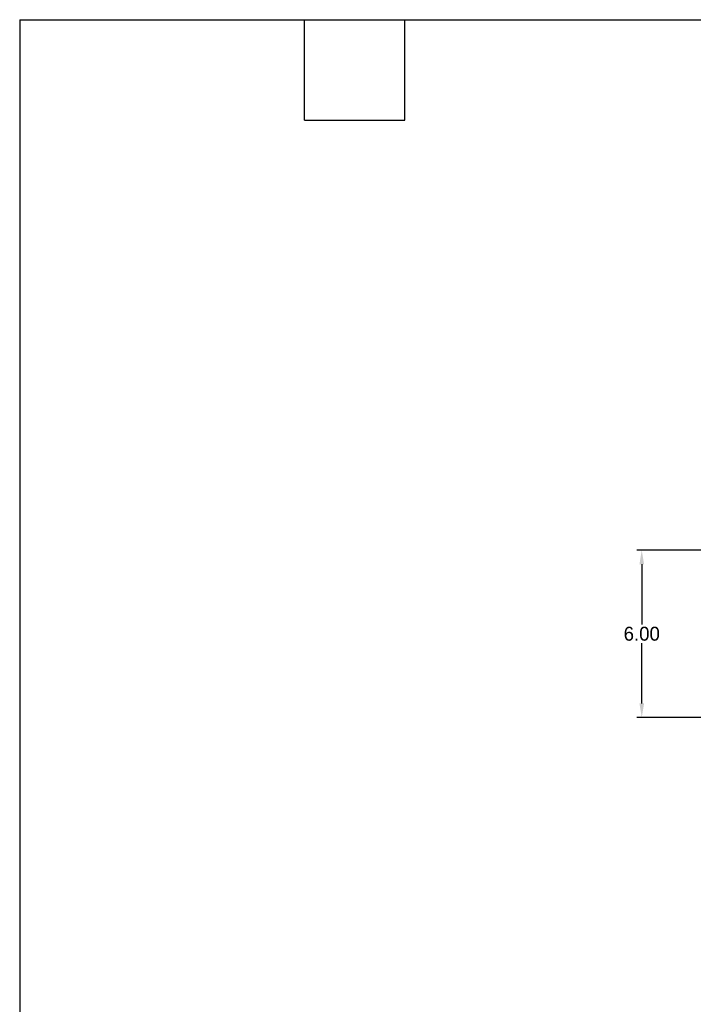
# Model space of a CAD drawing. Header units: inches. Extents: x 0 to 126, y 0 to 96.
# Tile 9 of 18: x 0 to 24, y 61 to 96. Entities that reach past the tile are written whole.
import ezdxf

# ---------------------------------------------------------------- set-up
doc = ezdxf.new("R2010")
doc.units = ezdxf.units.IN
doc.header["$MEASUREMENT"] = 0
doc.layers.get('0').update_dxf_attribs({"linetype": 'CONTINUOUS'})
doc.layers.get('Defpoints').update_dxf_attribs({"linetype": 'CONTINUOUS'})
doc.layers.add('TEXT', color=140, linetype='CONTINUOUS', lineweight=25)
doc.dimstyles.get("Standard").update_dxf_attribs({"dimtxt": 0.5, "dimasz": 0.5, "dimexe": 0.18, "dimexo": 0.0625, "dimgap": 0.09, "dimtad": 0, "dimtih": 1, "dimtoh": 1, "dimzin": 0, "dimdsep": 46, "dimtxsty": 'Standard', "dimcen": 0.09, "dimadec": 0, "dimazin": 0, "dimtfac": 1, "dimtofl": 0, "dimtmove": 0, "dimatfit": 3, "dimfxl": 1, "dimtolj": 1, "dimtzin": 0, "dimarcsym": 0})

# ---------------------------------------------------------------- blocks, each defined once
blk = doc.blocks.new('*D23')
at = {"color": 0, "lineweight": -2, "transparency": 16777216}
for p, q in [((24.8, 77.217), (22.166, 77.217)), ((22.346, 76.717), (22.346, 74.557)), ((22.346, 71.717), (22.346, 73.877)), ((24.815, 71.217), (22.166, 71.217))]:
    blk.add_line(p, q, dxfattribs=at)
at = {"color": 0, "transparency": 16777216}
for points in [[(22.263, 76.717), (22.43, 76.717), (22.346, 77.217)], [(22.263, 71.717), (22.43, 71.717), (22.346, 71.217)]]:
    blk.add_solid(points, dxfattribs=at)
at = {"layer": 'Defpoints', "color": 0, "transparency": 16777216}
for p in [(22.346, 77.217), (24.863, 77.217), (24.877, 71.217)]:
    blk.add_point(p, dxfattribs=at)
at = {"color": 0, "transparency": 16777216, "insert": (22.346, 74.217), "char_height": 0.5, "attachment_point": 5}
blk.add_mtext('\\A1;6.00', dxfattribs=at)

msp = doc.modelspace()

# ---------------------------------------------------------------- linework, layer by layer
at = {"layer": 'TEXT'}
for p, q in [((0, 96.261), (126.342, 96.261)), ((0, 96.261), (0, 0)), ((10.228, 92.651), (10.228, 96.261)), ((13.837, 92.651), (13.837, 96.261)), ((10.228, 92.651), (13.837, 92.651))]:
    msp.add_line(p, q, dxfattribs=at)

# ---------------------------------------------------------------- dimensions: what is measured, and where the dimension line sits
dim = msp.add_linear_dim(base=(22.346, 77.217), p1=(24.877, 71.217), p2=(24.863, 77.217), angle=90, dimstyle='Standard')
dim.commit()
dim.dimension.update_dxf_attribs({"geometry": '*D23', "text_midpoint": (22.346, 74.217)})

doc.saveas('drawing.dxf')
